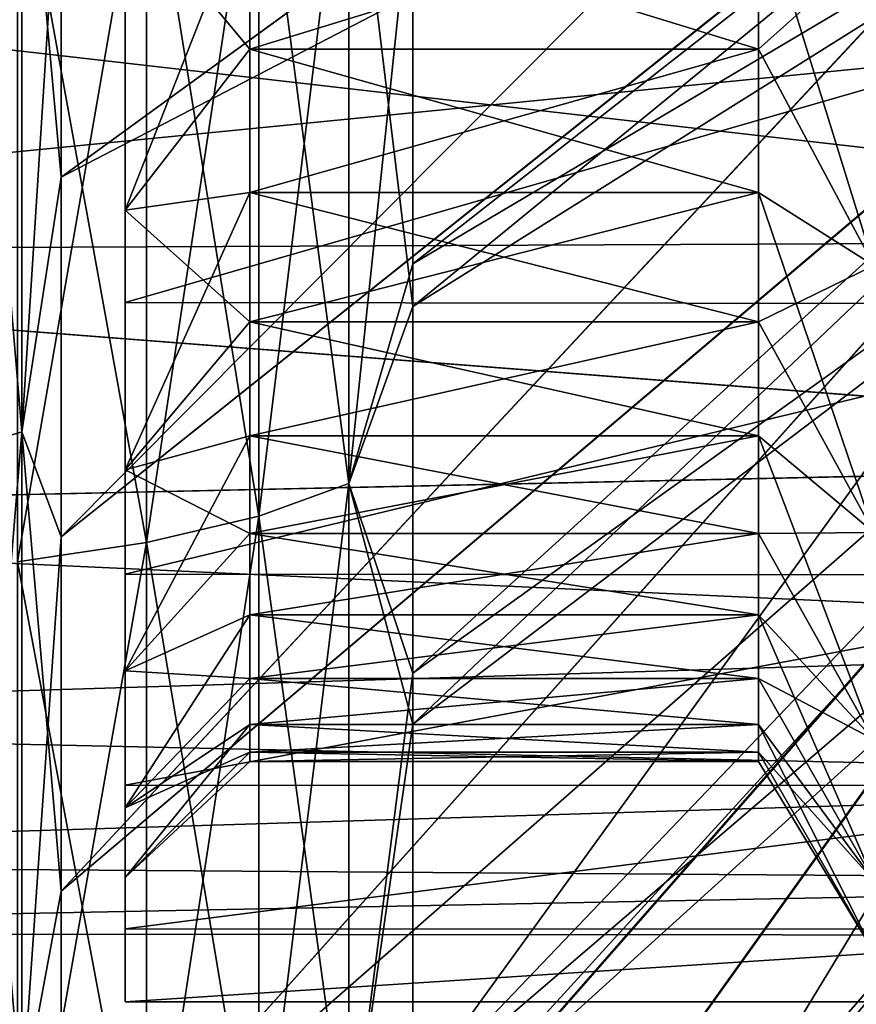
# Model space of a CAD drawing. Header units: metres. Extents: x 26 to 263, y -109 to 109.
# Tile 8 of 256: x 30.34 to 33.69, y -87.02 to -83.08. Entities that reach past the tile are written whole.
import ezdxf

# ---------------------------------------------------------------- set-up
doc = ezdxf.new("R2010")
doc.units = ezdxf.units.M
doc.layers.add('solid_500750', color=7, linetype='CONTINUOUS')

msp = doc.modelspace()

# ---------------------------------------------------------------- linework, layer by layer
at = {"layer": 'solid_500750'}
for points in [[(30.503963, -83.707314, 21.5035), (35.682201, -79.93882, 7.781307), (35.682201, -81.016357, 7.477128)], [(30.503963, -83.707314, 21.5035), (30.503963, -82.248459, 21.841274), (35.682201, -79.93882, 7.781307)], [(30.503963, -85.149223, -35.431202), (35.682201, -81.019913, -21.815393), (35.682201, -79.94136, -22.120098)], [(30.503963, -83.707321, -35.842907), (30.503963, -85.149223, -35.431202), (35.682201, -79.94136, -22.120098)], [(30.503963, -82.248451, -36.180687), (30.503963, -83.707321, -35.842907), (35.682201, -79.94136, -22.120098)], [(31.913504, -84.226349, -36.235897), (37.09174, -79.988968, -22.636343), (37.09174, -80.976738, -22.366859)], [(31.913504, -84.226349, -36.235897), (31.913504, -82.626595, -36.625515), (37.09174, -79.988968, -22.636343)], [(31.913504, -84.055374, 21.942572), (37.09174, -80.985481, 8.024754), (37.09174, -79.996597, 8.29511)], [(31.913504, -82.487335, 22.315672), (31.913504, -84.055374, 21.942572), (37.09174, -79.996597, 8.29511)], [(31.913504, -85.899979, -35.726856), (37.09174, -80.976738, -22.366859), (37.09174, -81.970078, -22.024858)], [(31.913504, -85.899979, -35.726856), (31.913504, -84.226349, -36.235897), (37.09174, -80.976738, -22.366859)], [(31.913504, -85.695274, 21.455446), (37.09174, -81.979462, 7.681864), (37.09174, -80.985481, 8.024754)], [(31.913504, -84.055374, 21.942572), (31.913504, -85.695274, 21.455446), (37.09174, -80.985481, 8.024754)], [(30.503963, -86.569908, 20.607084), (35.682201, -81.016357, 7.477128), (35.682201, -82.178497, 7.050599)], [(30.503963, -85.149155, 21.091814), (30.503963, -83.707314, 21.5035), (35.682201, -81.016357, 7.477128)], [(30.503963, -86.569908, 20.607084), (30.503963, -85.149155, 21.091814), (35.682201, -81.016357, 7.477128)], [(30.503963, -86.570076, -34.946434), (35.682201, -82.183159, -21.388079), (35.682201, -81.019913, -21.815393)], [(30.503963, -85.149223, -35.431202), (30.503963, -86.570076, -34.946434), (35.682201, -81.019913, -21.815393)], [(30.347261, -81.961555, -36.544655), (30.117727, -82.008949, -36.790558), (30.117727, -84.798744, -36.113762)], [(30.347261, -84.728188, -35.873478), (30.347261, -81.961555, -36.544655), (30.117727, -84.798744, -36.113762)], [(30.347261, -81.961555, 22.205244), (30.347261, -84.728188, 21.534067), (30.117727, -82.008949, 22.451147)], [(30.347261, -81.961555, 22.205244), (30.503963, -82.248459, 21.841274), (30.503963, -83.707314, 21.5035)], [(30.347261, -81.961555, 22.205244), (30.503963, -83.707314, 21.5035), (30.347261, -84.728188, 21.534067)], [(30.347261, -84.728188, -35.873478), (30.503963, -82.248451, -36.180687), (30.347261, -81.961555, -36.544655)], [(31.913504, -87.644936, -35.079613), (37.09174, -81.970078, -22.024858), (37.09174, -82.953064, -21.611387)], [(31.913504, -87.644936, -35.079613), (31.913504, -85.899979, -35.726856), (37.09174, -81.970078, -22.024858)], [(31.913504, -87.402473, 20.837536), (37.09174, -82.962692, 7.267537), (37.09174, -81.979462, 7.681864)], [(31.913504, -85.695274, 21.455446), (31.913504, -87.402473, 20.837536), (37.09174, -81.979462, 7.681864)], [(30.347261, -84.728188, 21.534067), (30.117727, -84.798744, 21.774351), (30.117727, -82.008949, 22.451147)], [(31.296108, -82.188622, -37.72279), (31.656898, -82.10125, -37.26944), (31.656898, -84.936142, -36.581703)], [(31.296108, -85.066216, 22.685282), (31.656898, -84.936142, 22.242292), (31.656898, -82.10125, 22.930031)], [(31.296108, -82.188622, 23.383379), (31.296108, -85.066216, 22.685282), (31.656898, -82.10125, 22.930031)], [(31.656898, -82.10125, -37.26944), (31.913504, -82.626595, -36.625515), (31.913504, -84.226349, -36.235897)], [(31.656898, -84.936142, -36.581703), (31.656898, -82.10125, -37.26944), (31.913504, -84.226349, -36.235897)], [(31.656898, -82.10125, 22.930031), (31.656898, -84.936142, 22.242292), (31.913504, -82.487335, 22.315672)], [(30.503963, -87.964973, 20.050684), (35.682201, -82.178497, 7.050599), (35.682201, -83.424362, 6.469108)], [(30.503963, -87.964973, 20.050684), (30.503963, -86.569908, 20.607084), (35.682201, -82.178497, 7.050599)], [(30.503963, -89.331467, -33.762974), (35.682201, -83.430176, -20.805481), (35.682201, -82.183159, -21.388079)], [(30.503963, -87.965286, -34.389957), (30.503963, -89.331467, -33.762974), (35.682201, -82.183159, -21.388079)], [(30.503963, -86.570076, -34.946434), (30.503963, -87.965286, -34.389957), (35.682201, -82.183159, -21.388079)], [(30.847132, -82.25988, -38.092484), (31.296108, -82.188622, -37.72279), (31.296108, -85.066216, -37.024693)], [(30.847132, -85.172287, 23.046528), (31.296108, -85.066216, 22.685282), (31.296108, -82.188622, 23.383379)], [(30.847132, -82.25988, 23.753071), (30.847132, -85.172287, 23.046528), (31.296108, -82.188622, 23.383379)], [(31.296108, -85.066216, -37.024693), (31.296108, -82.188622, -37.72279), (31.656898, -84.936142, -36.581703)], [(30.32963, -82.311882, -38.362328), (30.847132, -82.25988, -38.092484), (30.847132, -85.172287, -37.385941)], [(30.32963, -85.24971, 23.310209), (30.847132, -85.172287, 23.046528), (30.847132, -82.25988, 23.753071)], [(30.32963, -82.311882, 24.022917), (30.32963, -85.24971, 23.310209), (30.847132, -82.25988, 23.753071)], [(30.347261, -84.728188, -35.873478), (30.503963, -83.707321, -35.842907), (30.503963, -82.248451, -36.180687)], [(30.847132, -85.172287, -37.385941), (30.847132, -82.25988, -38.092484), (31.296108, -85.066216, -37.024693)], [(30.32963, -85.24971, -37.64962), (30.32963, -82.311882, -38.362328), (30.847132, -85.172287, -37.385941)], [(31.656898, -84.936142, 22.242292), (31.913504, -84.055374, 21.942572), (31.913504, -82.487335, 22.315672)], [(30.760599, -82.594864, 0.91923), (31.260599, -82.567177, 0.299228), (31.260599, -83.19429, -0.275414)], [(30.760599, -83.84021, -14.112653), (31.260599, -83.19429, -14.063996), (31.260599, -82.567177, -14.638638)], [(30.760599, -83.84021, -14.112653), (31.260599, -82.567177, -14.638638), (30.760599, -82.594864, -15.25864)], [(31.260599, -82.567177, 0.299228), (33.298717, -82.567177, 0.299228), (33.298717, -83.19429, -0.275414)], [(31.260599, -83.19429, -0.275414), (31.260599, -82.567177, 0.299228), (33.298717, -83.19429, -0.275414)], [(31.260599, -83.19429, -14.063996), (33.298717, -83.19429, -14.063996), (33.298717, -82.567177, -14.638638)], [(31.260599, -82.567177, -14.638638), (31.260599, -83.19429, -14.063996), (33.298717, -82.567177, -14.638638)], [(33.298717, -82.567177, 0.299228), (33.760601, -82.779945, 1.155727), (33.760601, -84.06189, -0.024385)], [(33.298717, -83.19429, -0.275414), (33.298717, -82.567177, 0.299228), (33.760601, -84.06189, -0.024385)], [(33.298717, -82.567177, -14.638638), (33.298717, -83.19429, -14.063996), (33.760601, -82.779945, -15.495138)], [(30.760599, -82.594864, 0.91923), (31.260599, -83.19429, -0.275414), (30.760599, -83.84021, -0.226759)], [(30.760599, -82.594864, 0.91923), (30.760599, -83.84021, -0.226759), (30.760599, -82.902985, 1.313287)], [(30.760599, -83.84021, -14.112653), (30.760599, -82.594864, -15.25864), (30.760599, -82.902985, -15.652698)], [(36.960598, -83.95945, -14.315223), (26.260599, -84.006218, -14.264627), (26.260599, -82.733322, -15.4363)], [(36.960598, -82.949242, -15.263728), (36.960598, -83.95945, -14.315223), (26.260599, -82.733322, -15.4363)], [(36.960598, -82.950226, 0.923509), (26.260599, -82.733322, 1.09689), (26.260599, -84.006218, -0.074784)], [(33.298717, -83.19429, -14.063996), (33.760601, -84.06189, -14.315026), (33.760601, -82.779945, -15.495138)], [(30.760599, -83.84021, -0.226759), (30.760599, -84.209335, 0.11067), (30.760599, -82.902985, 1.313287)], [(35.260601, -82.912392, 1.306073), (30.760599, -82.902985, 1.313287), (30.760599, -84.209335, 0.11067)], [(30.760599, -83.84021, -14.112653), (30.760599, -82.902985, -15.652698), (30.760599, -84.209335, -14.450081)], [(35.260601, -82.912834, -15.645138), (30.760599, -84.209335, -14.450081), (30.760599, -82.902985, -15.652698)], [(35.260601, -84.214775, 0.104828), (35.260601, -82.912392, 1.306073), (30.760599, -84.209335, 0.11067)], [(35.260601, -82.912834, -15.645138), (35.260601, -84.215157, -14.443828), (30.760599, -84.209335, -14.450081)], [(36.960598, -83.960175, -0.024959), (36.960598, -82.950226, 0.923509), (26.260599, -84.006218, -0.074784)], [(31.913504, -89.491486, -34.255775), (37.09174, -82.953064, -21.611387), (37.09174, -83.909119, -21.131321)], [(31.913504, -89.491486, -34.255775), (31.913504, -87.644936, -35.079613), (37.09174, -82.953064, -21.611387)], [(31.913504, -89.207069, 20.053045), (37.09174, -83.918648, 6.786714), (37.09174, -82.962692, 7.267537)], [(31.913504, -87.402473, 20.837536), (31.913504, -89.207069, 20.053045), (37.09174, -82.962692, 7.267537)], [(30.760599, -83.84021, -0.226759), (31.260599, -83.19429, -0.275414), (31.260599, -83.768936, -0.902526)], [(30.760599, -83.84021, -14.112653), (31.260599, -83.768936, -13.436885), (31.260599, -83.19429, -14.063996)], [(31.260599, -83.19429, -0.275414), (33.298717, -83.19429, -0.275414), (33.298717, -83.768936, -0.902526)], [(31.260599, -83.768936, -0.902526), (31.260599, -83.19429, -0.275414), (33.298717, -83.768936, -0.902526)], [(31.260599, -83.768936, -13.436885), (33.298717, -83.768936, -13.436885), (33.298717, -83.19429, -14.063996)], [(31.260599, -83.19429, -14.063996), (31.260599, -83.768936, -13.436885), (33.298717, -83.19429, -14.063996)], [(33.298717, -83.768936, -0.902526), (33.298717, -83.19429, -0.275414), (33.760601, -84.06189, -0.024385)], [(33.298717, -83.19429, -14.063996), (33.298717, -83.768936, -13.436885), (33.760601, -84.06189, -14.315026)], [(30.503963, -90.663254, 18.728519), (35.682201, -83.424362, 6.469108), (35.682201, -84.743889, 5.693985)], [(30.503963, -89.330643, 19.423967), (30.503963, -87.964973, 20.050684), (35.682201, -83.424362, 6.469108)], [(30.503963, -90.663254, 18.728519), (30.503963, -89.330643, 19.423967), (35.682201, -83.424362, 6.469108)], [(30.503963, -91.95871, -32.305851), (35.682201, -84.750771, -20.028875), (35.682201, -83.430176, -20.805481)], [(30.503963, -90.664597, -33.067184), (30.503963, -91.95871, -32.305851), (35.682201, -83.430176, -20.805481)], [(30.503963, -89.331467, -33.762974), (30.503963, -90.664597, -33.067184), (35.682201, -83.430176, -20.805481)], [(30.347261, -84.728188, 21.534067), (30.503963, -83.707314, 21.5035), (30.503963, -85.149155, 21.091814)], [(30.347261, -84.728188, -35.873478), (30.503963, -85.149223, -35.431202), (30.503963, -83.707321, -35.842907)], [(30.760599, -83.84021, -0.226759), (31.260599, -83.768936, -0.902526), (31.260599, -84.286736, -1.577335)], [(30.760599, -84.88063, -12.776399), (31.260599, -84.286736, -12.762075), (31.260599, -83.768936, -13.436885)], [(30.760599, -84.88063, -12.776399), (31.260599, -83.768936, -13.436885), (30.760599, -83.84021, -14.112653)], [(31.260599, -83.768936, -0.902526), (33.298717, -83.768936, -0.902526), (33.298717, -84.286736, -1.577335)], [(31.260599, -84.286736, -1.577335), (31.260599, -83.768936, -0.902526), (33.298717, -84.286736, -1.577335)], [(31.260599, -84.286736, -12.762075), (33.298717, -84.286736, -12.762075), (33.298717, -83.768936, -13.436885)], [(31.260599, -83.768936, -13.436885), (31.260599, -84.286736, -12.762075), (33.298717, -83.768936, -13.436885)], [(33.298717, -83.768936, -0.902526), (33.760601, -84.06189, -0.024385), (33.760601, -85.132103, -1.399402)], [(33.298717, -84.286736, -1.577335), (33.298717, -83.768936, -0.902526), (33.760601, -85.132103, -1.399402)], [(33.298717, -83.768936, -13.436885), (33.298717, -84.286736, -12.762075), (33.760601, -84.06189, -14.315026)], [(30.760599, -83.84021, -0.226759), (31.260599, -84.286736, -1.577335), (30.760599, -84.88063, -1.563012)], [(30.760599, -83.84021, -0.226759), (30.760599, -84.88063, -1.563012), (30.760599, -84.209335, 0.11067)], [(30.760599, -84.88063, -12.776399), (30.760599, -83.84021, -14.112653), (30.760599, -84.209335, -14.450081)], [(31.913504, -91.451767, -33.209949), (37.09174, -83.909119, -21.131321), (37.09174, -84.836067, -20.58466)], [(31.913504, -91.451767, -33.209949), (31.913504, -89.491486, -34.255775), (37.09174, -83.909119, -21.131321)], [(31.913504, -91.122543, 19.059336), (37.09174, -84.845192, 6.239439), (37.09174, -83.918648, 6.786714)], [(31.913504, -89.207069, 20.053045), (31.913504, -91.122543, 19.059336), (37.09174, -83.918648, 6.786714)], [(36.960598, -83.95945, -14.315223), (36.960598, -84.835602, -13.241706), (26.260599, -84.006218, -14.264627)], [(36.960598, -84.836113, -1.098425), (36.960598, -83.960175, -0.024959), (26.260599, -84.006218, -0.074784)], [(36.960598, -84.835602, -13.241706), (26.260599, -85.068932, -12.899378), (26.260599, -84.006218, -14.264627)], [(36.960598, -84.836113, -1.098425), (26.260599, -84.006218, -0.074784), (26.260599, -85.068932, -1.440033)], [(31.656898, -84.936142, 22.242292), (31.913504, -85.695274, 21.455446), (31.913504, -84.055374, 21.942572)], [(33.298717, -84.286736, -12.762075), (33.760601, -85.132103, -12.940008), (33.760601, -84.06189, -14.315026)], [(30.760599, -84.88063, -1.563012), (30.760599, -85.29966, -1.29021), (30.760599, -84.209335, 0.11067)], [(35.260601, -84.214775, 0.104828), (30.760599, -84.209335, 0.11067), (30.760599, -85.29966, -1.29021)], [(30.760599, -84.88063, -12.776399), (30.760599, -84.209335, -14.450081), (30.760599, -85.29966, -13.049201)], [(35.260601, -84.215157, -14.443828), (30.760599, -85.29966, -13.049201), (30.760599, -84.209335, -14.450081)], [(35.260601, -85.30262, -1.29473), (35.260601, -84.214775, 0.104828), (30.760599, -85.29966, -1.29021)], [(35.260601, -84.215157, -14.443828), (35.260601, -85.302902, -13.044243), (30.760599, -85.29966, -13.049201)], [(31.656898, -84.936142, -36.581703), (31.913504, -84.226349, -36.235897), (31.913504, -85.899979, -35.726856)], [(30.760599, -84.88063, -1.563012), (31.260599, -84.286736, -1.577335), (31.260599, -84.743744, -2.294705)], [(30.760599, -84.88063, -12.776399), (31.260599, -84.743744, -12.044705), (31.260599, -84.286736, -12.762075)], [(31.260599, -84.286736, -1.577335), (33.298717, -84.286736, -1.577335), (33.298717, -84.743744, -2.294705)], [(31.260599, -84.743744, -2.294705), (31.260599, -84.286736, -1.577335), (33.298717, -84.743744, -2.294705)], [(31.260599, -84.743744, -12.044705), (33.298717, -84.743744, -12.044705), (33.298717, -84.286736, -12.762075)], [(31.260599, -84.286736, -12.762075), (31.260599, -84.743744, -12.044705), (33.298717, -84.286736, -12.762075)], [(33.298717, -84.743744, -2.294705), (33.298717, -84.286736, -1.577335), (33.760601, -85.132103, -1.399402)], [(33.298717, -84.286736, -12.762075), (33.298717, -84.743744, -12.044705), (33.760601, -85.132103, -12.940008)], [(30.347261, -84.728188, -35.873478), (30.117727, -84.798744, -36.113762), (30.117727, -87.511566, -35.174843)], [(30.347261, -87.418495, -34.942356), (30.347261, -84.728188, -35.873478), (30.117727, -87.511566, -35.174843)], [(30.347261, -84.728188, 21.534067), (30.347261, -87.418495, 20.602943), (30.117727, -84.798744, 21.774351)], [(30.347261, -84.728188, 21.534067), (30.503963, -85.149155, 21.091814), (30.503963, -86.569908, 20.607084)], [(30.347261, -84.728188, 21.534067), (30.503963, -86.569908, 20.607084), (30.347261, -87.418495, 20.602943)], [(30.347261, -87.418495, -34.942356), (30.503963, -85.149223, -35.431202), (30.347261, -84.728188, -35.873478)], [(30.503963, -93.211136, 17.141495), (35.682201, -84.743889, 5.693985), (35.682201, -85.424713, 5.220344)], [(30.503963, -91.958046, 17.966856), (30.503963, -90.663254, 18.728519), (35.682201, -84.743889, 5.693985)], [(30.503963, -93.211136, 17.141495), (30.503963, -91.958046, 17.966856), (35.682201, -84.743889, 5.693985)], [(30.760599, -84.88063, -1.563012), (31.260599, -84.743744, -2.294705), (31.260599, -85.136497, -3.049177)], [(30.760599, -85.687019, -11.286182), (31.260599, -85.136497, -11.290234), (31.260599, -84.743744, -12.044705)], [(30.760599, -85.687019, -11.286182), (31.260599, -84.743744, -12.044705), (30.760599, -84.88063, -12.776399)], [(31.260599, -84.743744, -2.294705), (33.298717, -84.743744, -2.294705), (33.298717, -85.136497, -3.049177)], [(31.260599, -85.136497, -3.049177), (31.260599, -84.743744, -2.294705), (33.298717, -85.136497, -3.049177)], [(31.260599, -85.136497, -11.290234), (33.298717, -85.136497, -11.290234), (33.298717, -84.743744, -12.044705)], [(31.260599, -84.743744, -12.044705), (31.260599, -85.136497, -11.290234), (33.298717, -84.743744, -12.044705)], [(33.298717, -84.743744, -2.294705), (33.760601, -85.132103, -1.399402), (33.760601, -85.961411, -2.931819)], [(33.298717, -85.136497, -3.049177), (33.298717, -84.743744, -2.294705), (33.760601, -85.961411, -2.931819)], [(33.298717, -84.743744, -12.044705), (33.298717, -85.136497, -11.290234), (33.760601, -85.132103, -12.940008)], [(30.503963, -93.209778, -31.481852), (35.682201, -85.432037, -19.554359), (35.682201, -84.750771, -20.028875)], [(30.503963, -91.95871, -32.305851), (30.503963, -93.209778, -31.481852), (35.682201, -84.750771, -20.028875)], [(30.347261, -87.418495, 20.602943), (30.117727, -87.511566, 20.835434), (30.117727, -84.798744, 21.774351)], [(36.960598, -84.835602, -13.241706), (36.960598, -85.561897, -12.062846), (26.260599, -85.068932, -12.899378)], [(36.960598, -85.562401, -2.277515), (36.960598, -84.836113, -1.098425), (26.260599, -85.068932, -1.440033)], [(31.913504, -93.496216, -31.907547), (37.09174, -84.836067, -20.58466), (37.09174, -85.719147, -19.980057)], [(31.913504, -93.496216, -31.907547), (31.913504, -91.451767, -33.209949), (37.09174, -84.836067, -20.58466)], [(31.913504, -93.127884, 17.820148), (37.09174, -85.727806, 5.634274), (37.09174, -84.845192, 6.239439)], [(31.913504, -91.122543, 19.059336), (31.913504, -93.127884, 17.820148), (37.09174, -84.845192, 6.239439)], [(30.760599, -84.88063, -1.563012), (31.260599, -85.136497, -3.049177), (30.760599, -85.687019, -3.053228)], [(30.760599, -84.88063, -1.563012), (30.760599, -85.687019, -3.053228), (30.760599, -85.29966, -1.29021)], [(30.760599, -85.687019, -11.286182), (30.760599, -84.88063, -12.776399), (30.760599, -85.29966, -13.049201)], [(31.296108, -85.066216, -37.024693), (31.656898, -84.936142, -36.581703), (31.656898, -87.692825, -35.627605)], [(31.296108, -87.864418, 21.716816), (31.656898, -87.692825, 21.288195), (31.656898, -84.936142, 22.242292)], [(31.296108, -85.066216, 22.685282), (31.296108, -87.864418, 21.716816), (31.656898, -84.936142, 22.242292)], [(31.656898, -87.692825, -35.627605), (31.656898, -84.936142, -36.581703), (31.913504, -85.899979, -35.726856)], [(31.656898, -84.936142, 22.242292), (31.656898, -87.692825, 21.288195), (31.913504, -85.695274, 21.455446)], [(36.960598, -85.561897, -12.062846), (26.260599, -85.892441, -11.377793), (26.260599, -85.068932, -12.899378)], [(36.960598, -85.562401, -2.277515), (26.260599, -85.068932, -1.440033), (26.260599, -85.892441, -2.961617)], [(30.847132, -85.172287, -37.385941), (31.296108, -85.066216, -37.024693), (31.296108, -87.864418, -36.056225)], [(30.847132, -88.004349, 22.066341), (31.296108, -87.864418, 21.716816), (31.296108, -85.066216, 22.685282)], [(30.847132, -85.172287, 23.046528), (30.847132, -88.004349, 22.066341), (31.296108, -85.066216, 22.685282)], [(31.296108, -87.864418, -36.056225), (31.296108, -85.066216, -37.024693), (31.656898, -87.692825, -35.627605)], [(30.760599, -85.687019, -3.053228), (31.260599, -85.136497, -3.049177), (31.260599, -85.462006, -3.835009)], [(30.760599, -85.687019, -11.286182), (31.260599, -85.462006, -10.504402), (31.260599, -85.136497, -11.290234)], [(31.260599, -85.136497, -3.049177), (33.298717, -85.136497, -3.049177), (33.298717, -85.462006, -3.835009)], [(31.260599, -85.462006, -3.835009), (31.260599, -85.136497, -3.049177), (33.298717, -85.462006, -3.835009)], [(31.260599, -85.462006, -10.504402), (33.298717, -85.462006, -10.504402), (33.298717, -85.136497, -11.290234)], [(31.260599, -85.136497, -11.290234), (31.260599, -85.462006, -10.504402), (33.298717, -85.136497, -11.290234)], [(33.298717, -85.136497, -11.290234), (33.760601, -85.961411, -11.407592), (33.760601, -85.132103, -12.940008)], [(33.298717, -85.462006, -3.835009), (33.298717, -85.136497, -3.049177), (33.760601, -85.961411, -2.931819)], [(33.298717, -85.136497, -11.290234), (33.298717, -85.462006, -10.504402), (33.760601, -85.961411, -11.407592)], [(30.32963, -85.24971, -37.64962), (30.847132, -85.172287, -37.385941), (30.847132, -88.004349, -36.405754)], [(30.32963, -88.106483, 22.32147), (30.847132, -88.004349, 22.066341), (30.847132, -85.172287, 23.046528)], [(30.32963, -85.24971, 23.310209), (30.32963, -88.106483, 22.32147), (30.847132, -85.172287, 23.046528)], [(30.347261, -87.418495, -34.942356), (30.503963, -86.570076, -34.946434), (30.503963, -85.149223, -35.431202)], [(30.847132, -88.004349, -36.405754), (30.847132, -85.172287, -37.385941), (31.296108, -87.864418, -36.056225)], [(30.32963, -88.106483, -36.660881), (30.32963, -85.24971, -37.64962), (30.847132, -88.004349, -36.405754)], [(30.760599, -85.687019, -3.053228), (30.760599, -86.144394, -2.85113), (30.760599, -85.29966, -1.29021)], [(35.260601, -85.30262, -1.29473), (30.760599, -85.29966, -1.29021), (30.760599, -86.144394, -2.85113)], [(30.760599, -85.687019, -11.286182), (30.760599, -85.29966, -13.049201), (30.760599, -86.144394, -11.48828)], [(35.260601, -85.302902, -13.044243), (30.760599, -86.144394, -11.48828), (30.760599, -85.29966, -13.049201)], [(35.260601, -86.146187, -2.855184), (35.260601, -85.30262, -1.29473), (30.760599, -86.144394, -2.85113)], [(35.260601, -85.302902, -13.044243), (35.260601, -86.146385, -11.483773), (30.760599, -86.144394, -11.48828)], [(30.503963, -94.420692, 16.253822), (35.682201, -85.424713, 5.220344), (35.682201, -86.111504, 4.683908)], [(30.503963, -94.420692, 16.253822), (30.503963, -93.211136, 17.141495), (35.682201, -85.424713, 5.220344)], [(30.503963, -94.416649, -30.596357), (35.682201, -86.119171, -19.016966), (35.682201, -85.432037, -19.554359)], [(30.503963, -93.209778, -31.481852), (30.503963, -94.416649, -30.596357), (35.682201, -85.432037, -19.554359)], [(30.760599, -85.687019, -3.053228), (31.260599, -85.462006, -3.835009), (31.260599, -85.717773, -4.64622)], [(30.760599, -86.236435, -9.684725), (31.260599, -85.717773, -9.693192), (31.260599, -85.462006, -10.504402)], [(30.760599, -86.236435, -9.684725), (31.260599, -85.462006, -10.504402), (30.760599, -85.687019, -11.286182)], [(31.260599, -85.462006, -3.835009), (33.298717, -85.462006, -3.835009), (33.298717, -85.717773, -4.64622)], [(31.260599, -85.717773, -4.64622), (31.260599, -85.462006, -3.835009), (33.298717, -85.717773, -4.64622)], [(31.260599, -85.717773, -9.693192), (33.298717, -85.717773, -9.693192), (33.298717, -85.462006, -10.504402)], [(31.260599, -85.462006, -10.504402), (31.260599, -85.717773, -9.693192), (33.298717, -85.462006, -10.504402)], [(33.298717, -85.462006, -3.835009), (33.760601, -85.961411, -2.931819), (33.760601, -86.527176, -4.579834)], [(33.298717, -85.717773, -4.64622), (33.298717, -85.462006, -3.835009), (33.760601, -86.527176, -4.579834)], [(33.298717, -85.462006, -10.504402), (33.298717, -85.717773, -9.693192), (33.760601, -85.961411, -11.407592)], [(36.960598, -85.561897, -12.062846), (36.960598, -86.124496, -10.803561), (26.260599, -85.892441, -11.377793)], [(36.960598, -86.124893, -3.536927), (36.960598, -85.562401, -2.277515), (26.260599, -85.892441, -2.961617)], [(30.760599, -85.687019, -3.053228), (31.260599, -85.717773, -4.64622), (30.760599, -86.236435, -4.654686)], [(30.760599, -85.687019, -3.053228), (30.760599, -86.236435, -4.654686), (30.760599, -86.144394, -2.85113)], [(30.760599, -86.236435, -9.684725), (30.760599, -85.687019, -11.286182), (30.760599, -86.144394, -11.48828)], [(31.656898, -87.692825, 21.288195), (31.913504, -87.402473, 20.837536), (31.913504, -85.695274, 21.455446)], [(30.760599, -86.236435, -4.654686), (31.260599, -85.717773, -4.64622), (31.260599, -85.901878, -5.476636)], [(30.760599, -86.236435, -9.684725), (31.260599, -85.901878, -8.862775), (31.260599, -85.717773, -9.693192)], [(31.260599, -85.717773, -4.64622), (33.298717, -85.717773, -4.64622), (33.298717, -85.901878, -5.476636)], [(31.260599, -85.901878, -5.476636), (31.260599, -85.717773, -4.64622), (33.298717, -85.901878, -5.476636)], [(31.260599, -85.901878, -8.862775), (33.298717, -85.901878, -8.862775), (33.298717, -85.717773, -9.693192)], [(31.260599, -85.717773, -9.693192), (31.260599, -85.901878, -8.862775), (33.298717, -85.717773, -9.693192)], [(31.913504, -95.561897, -30.335411), (37.09174, -85.719147, -19.980057), (37.09174, -86.554726, -19.321497)], [(31.913504, -95.561897, -30.335411), (31.913504, -93.496216, -31.907547), (37.09174, -85.719147, -19.980057)], [(31.913504, -95.174538, 16.312679), (37.09174, -86.562836, 4.975233), (37.09174, -85.727806, 5.634274)], [(31.913504, -93.127884, 17.820148), (31.913504, -95.174538, 16.312679), (37.09174, -85.727806, 5.634274)], [(33.298717, -85.901878, -5.476636), (33.298717, -85.717773, -4.64622), (33.760601, -86.527176, -4.579834)], [(33.298717, -85.717773, -9.693192), (33.760601, -86.527176, -9.759578), (33.760601, -85.961411, -11.407592)], [(33.298717, -85.717773, -9.693192), (33.298717, -85.901878, -8.862775), (33.760601, -86.527176, -9.759578)], [(36.960598, -86.124496, -10.803561), (26.260599, -86.454269, -9.741385), (26.260599, -85.892441, -11.377793)], [(36.960598, -86.124893, -3.536927), (26.260599, -85.892441, -2.961617), (26.260599, -86.454269, -4.598027)], [(30.760599, -86.236435, -4.654686), (31.260599, -85.901878, -5.476636), (31.260599, -86.012901, -6.319937)], [(30.760599, -86.514694, -8.015618), (31.260599, -86.012901, -8.019474), (31.260599, -85.901878, -8.862775)], [(30.760599, -86.514694, -8.015618), (31.260599, -85.901878, -8.862775), (30.760599, -86.236435, -9.684725)], [(31.260599, -85.901878, -5.476636), (33.298717, -85.901878, -5.476636), (33.298717, -86.012901, -6.319937)], [(31.260599, -86.012901, -6.319937), (31.260599, -85.901878, -5.476636), (33.298717, -86.012901, -6.319937)], [(31.260599, -86.012901, -8.019474), (33.298717, -86.012901, -8.019474), (33.298717, -85.901878, -8.862775)], [(31.260599, -85.901878, -8.862775), (31.260599, -86.012901, -8.019474), (33.298717, -85.901878, -8.862775)], [(31.656898, -87.692825, -35.627605), (31.913504, -85.899979, -35.726856), (31.913504, -87.644936, -35.079613)], [(33.298717, -85.901878, -5.476636), (33.760601, -86.527176, -4.579834), (33.760601, -86.813965, -6.298493)], [(33.298717, -86.012901, -6.319937), (33.298717, -85.901878, -5.476636), (33.760601, -86.813965, -6.298493)], [(33.298717, -85.901878, -8.862775), (33.298717, -86.012901, -8.019474), (33.760601, -86.527176, -9.759578)], [(30.760599, -86.514694, -6.323793), (31.260599, -86.012901, -6.319937), (31.260599, -86.050003, -7.169705)], [(30.760599, -86.236435, -4.654686), (31.260599, -86.012901, -6.319937), (30.760599, -86.514694, -6.323793)], [(30.760599, -86.514694, -8.015618), (31.260599, -86.050003, -7.169705), (31.260599, -86.012901, -8.019474)], [(31.260599, -86.012901, -6.319937), (33.298717, -86.012901, -6.319937), (33.298717, -86.050003, -7.169705)], [(31.260599, -86.050003, -7.169705), (33.298717, -86.050003, -7.169705), (33.298717, -86.012901, -8.019474)], [(31.260599, -86.050003, -7.169705), (31.260599, -86.012901, -6.319937), (33.298717, -86.050003, -7.169705)], [(31.260599, -86.012901, -8.019474), (31.260599, -86.050003, -7.169705), (33.298717, -86.012901, -8.019474)], [(33.298717, -86.050003, -7.169705), (33.298717, -86.012901, -6.319937), (33.760601, -86.813965, -6.298493)], [(33.298717, -86.012901, -8.019474), (33.760601, -86.813965, -8.040917), (33.760601, -86.527176, -9.759578)], [(33.298717, -86.012901, -8.019474), (33.298717, -86.050003, -7.169705), (33.760601, -86.813965, -8.040917)], [(30.760599, -86.514694, -6.323793), (31.260599, -86.050003, -7.169705), (30.760599, -86.514694, -8.015618)], [(33.298717, -86.050003, -7.169705), (33.760601, -86.813965, -6.298493), (33.760601, -86.813965, -8.040917)], [(36.960598, -86.124496, -10.803561), (36.960598, -86.52964, -9.423619), (26.260599, -86.454269, -9.741385)], [(36.960598, -86.529823, -4.916645), (36.960598, -86.124893, -3.536927), (26.260599, -86.454269, -4.598027)], [(30.503963, -95.585052, 15.304898), (35.682201, -86.111504, 4.683908), (35.682201, -86.797554, 4.080853)], [(30.503963, -95.585052, 15.304898), (30.503963, -94.420692, 16.253822), (35.682201, -86.111504, 4.683908)], [(30.503963, -95.578056, -29.650311), (35.682201, -86.805458, -18.412888), (35.682201, -86.119171, -19.016966)], [(30.503963, -94.416649, -30.596357), (30.503963, -95.578056, -29.650311), (35.682201, -86.119171, -19.016966)], [(30.760599, -86.514694, -6.323793), (30.760599, -86.720871, -4.530287), (30.760599, -86.144394, -2.85113)], [(35.260601, -86.146187, -2.855184), (30.760599, -86.144394, -2.85113), (30.760599, -86.720871, -4.530287)], [(30.760599, -86.236435, -4.654686), (30.760599, -86.514694, -6.323793), (30.760599, -86.144394, -2.85113)], [(30.760599, -86.236435, -9.684725), (30.760599, -86.144394, -11.48828), (30.760599, -86.720871, -9.809124)], [(35.260601, -86.146385, -11.483773), (30.760599, -86.720871, -9.809124), (30.760599, -86.144394, -11.48828)], [(35.260601, -86.721756, -4.533528), (35.260601, -86.146187, -2.855184), (30.760599, -86.720871, -4.530287)], [(35.260601, -86.146385, -11.483773), (35.260601, -86.721886, -9.805397), (30.760599, -86.720871, -9.809124)], [(30.760599, -86.514694, -8.015618), (30.760599, -86.236435, -9.684725), (30.760599, -86.720871, -9.809124)], [(36.960598, -86.52964, -9.423619), (26.260599, -86.739067, -8.034801), (26.260599, -86.454269, -9.741385)], [(36.960598, -86.529823, -4.916645), (26.260599, -86.454269, -4.598027), (26.260599, -86.739067, -6.30461)], [(30.760599, -86.514694, -6.323793), (30.760599, -86.720871, -9.809124), (30.760599, -86.720871, -4.530287)], [(30.760599, -86.514694, -6.323793), (30.760599, -86.514694, -8.015618), (30.760599, -86.720871, -9.809124)], [(36.960598, -86.52964, -9.423619), (36.960598, -86.747063, -7.934206), (26.260599, -86.739067, -8.034801)], [(36.960598, -86.747116, -6.405865), (36.960598, -86.529823, -4.916645), (26.260599, -86.739067, -6.30461)], [(31.913504, -95.561897, -30.335411), (37.09174, -86.554726, -19.321497), (37.09174, -87.343178, -18.609709)], [(31.913504, -97.213989, 14.516128), (37.09174, -87.350739, 4.262993), (37.09174, -86.562836, 4.975233)], [(31.913504, -95.174538, 16.312679), (31.913504, -97.213989, 14.516128), (37.09174, -86.562836, 4.975233)], [(30.347261, -87.418495, 20.602943), (30.503963, -86.569908, 20.607084), (30.503963, -87.964973, 20.050684)], [(30.347261, -87.418495, -34.942356), (30.503963, -87.965286, -34.389957), (30.503963, -86.570076, -34.946434)], [(30.760599, -87.013168, -8.057626), (30.760599, -87.013168, -6.281785), (30.760599, -86.720871, -4.530287)], [(35.260601, -86.721756, -4.533528), (30.760599, -86.720871, -4.530287), (30.760599, -87.013168, -6.281785)], [(30.760599, -86.720871, -9.809124), (30.760599, -87.013168, -8.057626), (30.760599, -86.720871, -4.530287)], [(35.260601, -86.721886, -9.805397), (30.760599, -87.013168, -8.057626), (30.760599, -86.720871, -9.809124)], [(35.260601, -87.013367, -6.282947), (35.260601, -86.721756, -4.533528), (30.760599, -87.013168, -6.281785)], [(35.260601, -86.721886, -9.805397), (35.260601, -87.013405, -8.055943), (30.760599, -87.013168, -8.057626)], [(36.960598, -86.747116, -6.405865), (26.260599, -86.739067, -6.30461), (26.260599, -86.739067, -8.034801)], [(36.960598, -86.747063, -7.934206), (36.960598, -86.747116, -6.405865), (26.260599, -86.739067, -8.034801)], [(30.503963, -96.701057, 14.296967), (35.682201, -86.797554, 4.080853), (35.682201, -87.475471, 3.407754)], [(30.503963, -96.701057, 14.296967), (30.503963, -95.585052, 15.304898), (35.682201, -86.797554, 4.080853)], [(30.503963, -97.75103, -27.587212), (35.682201, -87.483459, -17.738712), (35.682201, -86.805458, -18.412888)], [(30.503963, -96.690598, -28.646313), (30.503963, -97.75103, -27.587212), (35.682201, -86.805458, -18.412888)], [(30.503963, -95.578056, -29.650311), (30.503963, -96.690598, -28.646313), (35.682201, -86.805458, -18.412888)], [(35.260601, -87.013367, -6.282947), (30.760599, -87.013168, -6.281785), (30.760599, -87.013168, -8.057626)], [(35.260601, -87.013405, -8.055943), (35.260601, -87.013367, -6.282947), (30.760599, -87.013168, -8.057626)]]:
    msp.add_3dface(points, dxfattribs=at)

doc.saveas('drawing.dxf')
